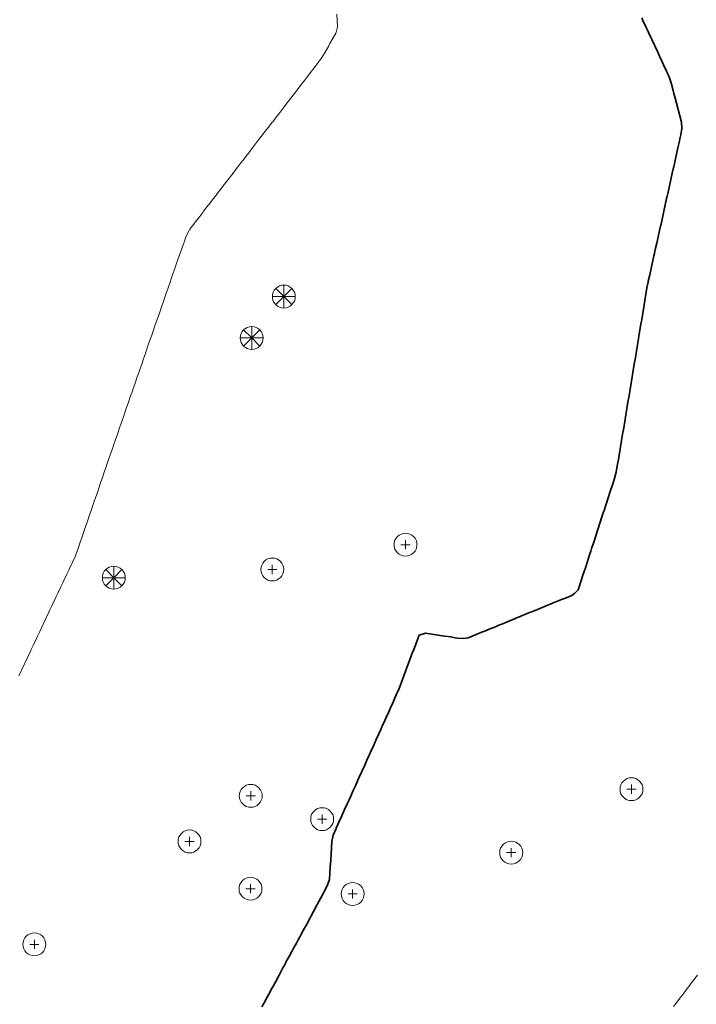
# Model space of a CAD drawing. Header units: metres. Extents: x -6552 to -6384, y 5654608 to 5654799.
# Tile 29 of 68: x -6493 to -6466, y 5654679 to 5654717. Entities that reach past the tile are written whole.
import ezdxf

# ---------------------------------------------------------------- set-up
doc = ezdxf.new("R2010")
doc.units = ezdxf.units.M
doc.header["$LTSCALE"] = 0.5
for name, color, linetype, lineweight in [('V-TOPO-MAJR', 34, 'Continuous', 35), ('V-TOPO-MINR', 32, 'Continuous', 13), ('V-VEG-TREE', 94, 'Continuous', 18)]:
    doc.layers.add(name, color=color, linetype=linetype, lineweight=lineweight)

# ---------------------------------------------------------------- blocks, each defined once
blk = doc.blocks.new('VEG-TREE-DECID')
at = {"color": 0, "lineweight": -2}
for p, q in [((-0.6, 0), (0.6, 0)), ((0, -0.6), (0, 0.6))]:
    blk.add_line(p, q, dxfattribs=at)
blk.add_circle((0, 0), 1.5, dxfattribs=at)
blk = doc.blocks.new('VEG-TREE-CONIF')
at = {"color": 0, "lineweight": -2}
for q in [(0, 1.5), (-1.5, 0), (-1.06, 1.06), (-1.06, -1.06), (1.06, 1.06), (1.5, 0), (0, -1.5), (1.06, -1.06)]:
    blk.add_line((0, 0), q, dxfattribs=at)
blk.add_circle((0, 0), 1.5, dxfattribs=at)

msp = doc.modelspace()

# ---------------------------------------------------------------- linework, layer by layer
at = {"layer": 'V-TOPO-MAJR'}
msp.add_lwpolyline([(-6468.625, 5654717.479), (-6468.576, 5654717.375), (-6468.46, 5654717.125), (-6468.375, 5654716.943), (-6468.344, 5654716.875), (-6468.228, 5654716.625), (-6468.125, 5654716.401), (-6468.113, 5654716.375), (-6467.998, 5654716.125), (-6467.882, 5654715.875), (-6467.875, 5654715.859), (-6467.766, 5654715.625), (-6467.649, 5654715.375), (-6467.625, 5654715.322), (-6467.535, 5654715.125), (-6467.461, 5654714.875), (-6467.394, 5654714.625), (-6467.375, 5654714.556), (-6467.326, 5654714.375), (-6467.259, 5654714.125), (-6467.192, 5654713.875), (-6467.125, 5654713.625), (-6467.125, 5654713.625), (-6467.058, 5654713.375), (-6467.044, 5654713.125), (-6467.091, 5654712.875), (-6467.125, 5654712.725), (-6467.147, 5654712.625), (-6467.203, 5654712.375), (-6467.256, 5654712.125), (-6467.312, 5654711.875), (-6467.368, 5654711.625), (-6467.375, 5654711.592), (-6467.424, 5654711.375), (-6467.479, 5654711.125), (-6467.535, 5654710.875), (-6467.591, 5654710.625), (-6467.625, 5654710.475), (-6467.647, 5654710.375), (-6467.7, 5654710.125), (-6467.756, 5654709.875), (-6467.812, 5654709.625), (-6467.868, 5654709.375), (-6467.875, 5654709.342), (-6467.924, 5654709.125), (-6467.979, 5654708.875), (-6468.035, 5654708.625), (-6468.091, 5654708.375), (-6468.125, 5654708.214), (-6468.144, 5654708.125), (-6468.2, 5654707.875), (-6468.256, 5654707.625), (-6468.312, 5654707.375), (-6468.368, 5654707.125), (-6468.375, 5654707.089), (-6468.42, 5654706.875), (-6468.461, 5654706.625), (-6468.502, 5654706.375), (-6468.543, 5654706.125), (-6468.584, 5654705.875), (-6468.625, 5654705.625), (-6468.625, 5654705.625), (-6468.67, 5654705.375), (-6468.711, 5654705.125), (-6468.752, 5654704.875), (-6468.793, 5654704.625), (-6468.834, 5654704.375), (-6468.875, 5654704.125), (-6468.875, 5654704.125), (-6468.92, 5654703.875), (-6468.961, 5654703.625), (-6469.002, 5654703.375), (-6469.043, 5654703.125), (-6469.084, 5654702.875), (-6469.125, 5654702.625), (-6469.125, 5654702.625), (-6469.17, 5654702.375), (-6469.211, 5654702.125), (-6469.252, 5654701.875), (-6469.293, 5654701.625), (-6469.334, 5654701.375), (-6469.375, 5654701.125), (-6469.375, 5654701.125), (-6469.42, 5654700.875), (-6469.461, 5654700.625), (-6469.502, 5654700.375), (-6469.543, 5654700.125), (-6469.584, 5654699.875), (-6469.625, 5654699.625), (-6469.625, 5654699.625), (-6469.697, 5654699.375), (-6469.779, 5654699.125), (-6469.86, 5654698.875), (-6469.875, 5654698.827), (-6469.94, 5654698.625), (-6470.023, 5654698.375), (-6470.106, 5654698.125), (-6470.125, 5654698.065), (-6470.187, 5654697.875), (-6470.267, 5654697.625), (-6470.348, 5654697.375), (-6470.375, 5654697.295), (-6470.432, 5654697.125), (-6470.513, 5654696.875), (-6470.594, 5654696.625), (-6470.625, 5654696.53), (-6470.675, 5654696.375), (-6470.758, 5654696.125), (-6470.84, 5654695.875), (-6470.875, 5654695.768), (-6470.921, 5654695.625), (-6471.002, 5654695.375), (-6471.083, 5654695.125), (-6471.125, 5654695), (-6471.256, 5654694.875), (-6471.375, 5654694.786), (-6471.625, 5654694.685), (-6471.771, 5654694.625), (-6471.875, 5654694.582), (-6472.125, 5654694.478), (-6472.375, 5654694.375), (-6472.375, 5654694.375), (-6472.625, 5654694.272), (-6472.875, 5654694.17), (-6472.989, 5654694.125), (-6473.125, 5654694.071), (-6473.375, 5654693.97), (-6473.604, 5654693.875), (-6473.625, 5654693.866), (-6473.875, 5654693.763), (-6474.125, 5654693.659), (-6474.208, 5654693.625), (-6474.375, 5654693.556), (-6474.625, 5654693.461), (-6474.833, 5654693.375), (-6474.875, 5654693.358), (-6475.125, 5654693.254), (-6475.375, 5654693.151), (-6475.438, 5654693.125), (-6475.625, 5654693.1), (-6475.875, 5654693.112), (-6475.958, 5654693.125), (-6476.125, 5654693.16), (-6476.375, 5654693.191), (-6476.625, 5654693.228), (-6476.875, 5654693.268), (-6477.125, 5654693.306), (-6477.375, 5654693.227), (-6477.413, 5654693.125), (-6477.503, 5654692.875), (-6477.597, 5654692.625), (-6477.625, 5654692.551), (-6477.691, 5654692.375), (-6477.783, 5654692.125), (-6477.875, 5654691.875), (-6477.875, 5654691.875), (-6477.971, 5654691.625), (-6478.062, 5654691.375), (-6478.125, 5654691.202), (-6478.161, 5654691.125), (-6478.273, 5654690.875), (-6478.375, 5654690.635), (-6478.38, 5654690.625), (-6478.493, 5654690.375), (-6478.606, 5654690.125), (-6478.625, 5654690.083), (-6478.718, 5654689.875), (-6478.83, 5654689.625), (-6478.875, 5654689.525), (-6478.943, 5654689.375), (-6479.057, 5654689.125), (-6479.125, 5654688.975), (-6479.17, 5654688.875), (-6479.28, 5654688.625), (-6479.375, 5654688.415), (-6479.393, 5654688.375), (-6479.507, 5654688.125), (-6479.62, 5654687.875), (-6479.625, 5654687.865), (-6479.734, 5654687.625), (-6479.843, 5654687.375), (-6479.875, 5654687.305), (-6479.957, 5654687.125), (-6480.07, 5654686.875), (-6480.125, 5654686.755), (-6480.184, 5654686.625), (-6480.298, 5654686.375), (-6480.375, 5654686.198), (-6480.407, 5654686.125), (-6480.52, 5654685.875), (-6480.625, 5654685.645), (-6480.634, 5654685.625), (-6480.748, 5654685.375), (-6480.798, 5654685.125), (-6480.815, 5654684.875), (-6480.832, 5654684.625), (-6480.845, 5654684.375), (-6480.862, 5654684.125), (-6480.875, 5654683.875), (-6480.875, 5654683.875), (-6480.892, 5654683.625), (-6480.978, 5654683.375), (-6481.115, 5654683.125), (-6481.125, 5654683.106), (-6481.248, 5654682.875), (-6481.375, 5654682.643), (-6481.385, 5654682.625), (-6481.518, 5654682.375), (-6481.625, 5654682.18), (-6481.655, 5654682.125), (-6481.789, 5654681.875), (-6481.875, 5654681.716), (-6481.925, 5654681.625), (-6482.062, 5654681.375), (-6482.125, 5654681.256), (-6482.195, 5654681.125), (-6482.332, 5654680.875), (-6482.375, 5654680.794), (-6482.465, 5654680.625), (-6482.602, 5654680.375), (-6482.625, 5654680.331), (-6482.735, 5654680.125), (-6482.872, 5654679.875), (-6482.875, 5654679.869), (-6483.005, 5654679.625), (-6483.125, 5654679.405), (-6483.142, 5654679.375), (-6483.275, 5654679.125), (-6483.375, 5654678.942), (-6483.412, 5654678.875), (-6483.545, 5654678.625)], dxfattribs=at)
at = {"layer": 'V-TOPO-MINR'}
for points in [[(-6480.608, 5654717.625), (-6480.593, 5654717.375), (-6480.577, 5654717.125), (-6480.625, 5654716.908), (-6480.641, 5654716.875), (-6480.782, 5654716.625), (-6480.875, 5654716.461), (-6480.923, 5654716.375), (-6481.065, 5654716.125), (-6481.125, 5654716.024), (-6481.215, 5654715.875), (-6481.375, 5654715.668), (-6481.408, 5654715.625), (-6481.6, 5654715.375), (-6481.625, 5654715.343), (-6481.793, 5654715.125), (-6481.875, 5654715.019), (-6481.986, 5654714.875), (-6482.125, 5654714.694), (-6482.178, 5654714.625), (-6482.371, 5654714.375), (-6482.375, 5654714.37), (-6482.564, 5654714.125), (-6482.625, 5654714.045), (-6482.756, 5654713.875), (-6482.875, 5654713.721), (-6482.949, 5654713.625), (-6483.125, 5654713.396), (-6483.141, 5654713.375), (-6483.334, 5654713.125), (-6483.375, 5654713.072), (-6483.527, 5654712.875), (-6483.625, 5654712.747), (-6483.719, 5654712.625), (-6483.875, 5654712.423), (-6483.912, 5654712.375), (-6484.105, 5654712.125), (-6484.125, 5654712.098), (-6484.297, 5654711.875), (-6484.375, 5654711.774), (-6484.49, 5654711.625), (-6484.625, 5654711.449), (-6484.682, 5654711.375), (-6484.875, 5654711.125), (-6484.875, 5654711.125), (-6485.068, 5654710.875), (-6485.125, 5654710.801), (-6485.26, 5654710.625), (-6485.375, 5654710.476), (-6485.454, 5654710.375), (-6485.625, 5654710.152), (-6485.646, 5654710.125), (-6485.838, 5654709.875), (-6485.875, 5654709.827), (-6486.031, 5654709.625), (-6486.125, 5654709.503), (-6486.225, 5654709.375), (-6486.375, 5654709.179), (-6486.405, 5654709.125), (-6486.533, 5654708.875), (-6486.615, 5654708.625), (-6486.625, 5654708.599), (-6486.706, 5654708.375), (-6486.795, 5654708.125), (-6486.875, 5654707.903), (-6486.885, 5654707.875), (-6486.971, 5654707.625), (-6487.057, 5654707.375), (-6487.125, 5654707.182), (-6487.145, 5654707.125), (-6487.231, 5654706.875), (-6487.317, 5654706.625), (-6487.375, 5654706.461), (-6487.405, 5654706.375), (-6487.491, 5654706.125), (-6487.577, 5654705.875), (-6487.625, 5654705.735), (-6487.663, 5654705.625), (-6487.751, 5654705.375), (-6487.837, 5654705.125), (-6487.875, 5654705.015), (-6487.923, 5654704.875), (-6488.011, 5654704.625), (-6488.097, 5654704.375), (-6488.125, 5654704.294), (-6488.184, 5654704.125), (-6488.27, 5654703.875), (-6488.357, 5654703.625), (-6488.375, 5654703.574), (-6488.444, 5654703.375), (-6488.531, 5654703.125), (-6488.617, 5654702.875), (-6488.625, 5654702.853), (-6488.704, 5654702.625), (-6488.791, 5654702.375), (-6488.875, 5654702.132), (-6488.878, 5654702.125), (-6488.964, 5654701.875), (-6489.051, 5654701.625), (-6489.125, 5654701.412), (-6489.138, 5654701.375), (-6489.224, 5654701.125), (-6489.311, 5654700.875), (-6489.375, 5654700.691), (-6489.398, 5654700.625), (-6489.485, 5654700.375), (-6489.571, 5654700.125), (-6489.625, 5654699.971), (-6489.658, 5654699.875), (-6489.744, 5654699.625), (-6489.829, 5654699.375), (-6489.875, 5654699.243), (-6489.915, 5654699.125), (-6490, 5654698.875), (-6490.087, 5654698.625), (-6490.125, 5654698.511), (-6490.171, 5654698.375), (-6490.256, 5654698.125), (-6490.342, 5654697.875), (-6490.375, 5654697.779), (-6490.428, 5654697.625), (-6490.513, 5654697.375), (-6490.597, 5654697.125), (-6490.625, 5654697.044), (-6490.684, 5654696.875), (-6490.769, 5654696.625), (-6490.859, 5654696.375), (-6490.875, 5654696.339), (-6490.977, 5654696.125), (-6491.094, 5654695.875), (-6491.125, 5654695.81), (-6491.213, 5654695.625), (-6491.33, 5654695.375), (-6491.375, 5654695.28), (-6491.449, 5654695.125), (-6491.565, 5654694.875), (-6491.625, 5654694.75), (-6491.685, 5654694.625), (-6491.801, 5654694.375), (-6491.875, 5654694.22), (-6491.92, 5654694.125), (-6492.037, 5654693.875), (-6492.125, 5654693.69), (-6492.156, 5654693.625), (-6492.273, 5654693.375), (-6492.375, 5654693.161), (-6492.392, 5654693.125), (-6492.509, 5654692.875), (-6492.625, 5654692.631), (-6492.628, 5654692.625), (-6492.744, 5654692.375), (-6492.864, 5654692.125), (-6492.875, 5654692.101), (-6492.98, 5654691.875), (-6493.099, 5654691.625)], [(-6466.438, 5654679.875), (-6466.625, 5654679.625), (-6466.625, 5654679.625), (-6466.815, 5654679.375), (-6466.875, 5654679.296), (-6467.003, 5654679.125), (-6467.125, 5654678.963), (-6467.192, 5654678.875), (-6467.375, 5654678.634)]]:
    msp.add_lwpolyline(points, dxfattribs=at)

# ---------------------------------------------------------------- block references
at = {"layer": 'V-VEG-TREE', "xscale": 0.3, "yscale": 0.3}
for name, p in [('VEG-TREE-CONIF', (-6482.687, 5654706.527)), ('VEG-TREE-CONIF', (-6483.947, 5654704.902)), ('VEG-TREE-DECID', (-6477.905, 5654696.78)), ('VEG-TREE-DECID', (-6483.141, 5654695.805)), ('VEG-TREE-CONIF', (-6489.367, 5654695.482)), ('VEG-TREE-DECID', (-6483.985, 5654686.913)), ('VEG-TREE-DECID', (-6469.029, 5654687.174)), ('VEG-TREE-DECID', (-6481.182, 5654685.999)), ('VEG-TREE-DECID', (-6486.392, 5654685.122)), ('VEG-TREE-DECID', (-6473.753, 5654684.684)), ('VEG-TREE-DECID', (-6483.996, 5654683.264)), ('VEG-TREE-DECID', (-6479.984, 5654683.059)), ('VEG-TREE-DECID', (-6492.488, 5654681.08))]:
    msp.add_blockref(name, p, dxfattribs=at)

doc.saveas('drawing.dxf')
